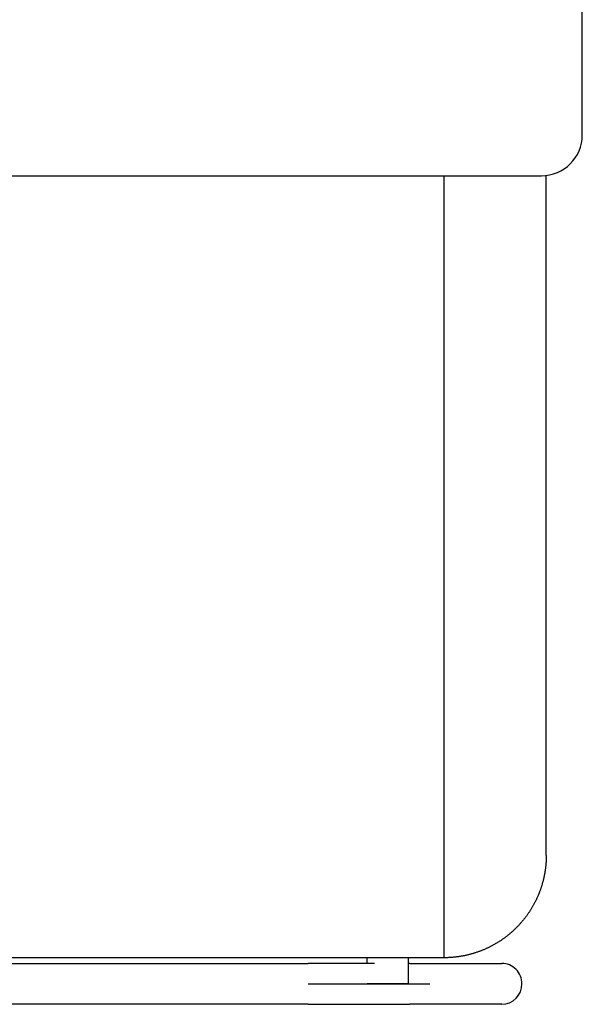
# Model space of a CAD drawing. Header units: metres. Extents: x -1 to 438, y -6 to 53.
# Tile 35 of 149: x 409.587 to 409.862, y 16.16 to 16.641. Entities that reach past the tile are written whole.
import ezdxf

# ---------------------------------------------------------------- set-up
doc = ezdxf.new("R2010")
doc.units = ezdxf.units.M
doc.linetypes.add('CONTINUA', pattern=[0])
doc.layers.add('PA MOBLES ACTUAL', color=7, linetype='CONTINUA', lineweight=25)

msp = doc.modelspace()

# ---------------------------------------------------------------- linework, layer by layer
at = {"layer": 'PA MOBLES ACTUAL', "color": 180, "transparency": 33554687}
for p, q in [((409.86238, 16.58486), (409.86238, 16.84486)), ((409.56238, 16.56486), (409.84238, 16.56486)), ((409.79473, 16.18237), (409.79473, 16.56486)), ((409.84473, 16.23237), (409.84473, 16.56499)), ((409.79473, 16.18237), (409.44473, 16.18237)), ((409.46774, 16.17959), (409.72824, 16.17959)), ((409.75712, 16.17959), (409.75712, 16.18237)), ((409.77712, 16.18237), (409.77712, 16.16959)), ((409.77793, 16.17959), (409.82299, 16.17959)), ((409.72824, 16.16959), (409.78781, 16.16959)), ((409.77712, 16.16959), (409.75712, 16.16959)), ((409.72824, 16.15959), (409.46774, 16.15959)), ((409.82299, 16.15959), (409.77793, 16.15959))]:
    msp.add_line(p, q, dxfattribs=at)
for points in [[(409.84473, 16.23237), (409.84473, 16.23212), (409.84473, 16.23187), (409.84472, 16.23162), (409.84472, 16.23136), (409.84471, 16.23111), (409.84471, 16.23086), (409.8447, 16.2306), (409.84469, 16.23034), (409.84468, 16.23008), (409.84466, 16.22982), (409.84465, 16.22956), (409.84463, 16.2293), (409.84462, 16.22904), (409.8446, 16.22878), (409.84458, 16.22851), (409.84456, 16.22825), (409.84453, 16.22798), (409.84451, 16.22772), (409.84449, 16.22745), (409.84446, 16.22718), (409.84443, 16.22692), (409.8444, 16.22665), (409.84437, 16.22638), (409.84434, 16.22611), (409.8443, 16.22584), (409.84427, 16.22558), (409.84423, 16.22531), (409.84419, 16.22504), (409.84415, 16.22477), (409.84411, 16.2245), (409.84409, 16.22437), (409.84406, 16.22423), (409.84404, 16.22409), (409.84402, 16.22396), (409.84399, 16.22382), (409.84397, 16.22368), (409.84395, 16.22355), (409.84392, 16.22341), (409.8439, 16.22327), (409.84387, 16.22314), (409.84384, 16.223), (409.84382, 16.22287), (409.84379, 16.22273), (409.84377, 16.22259), (409.84374, 16.22246), (409.84371, 16.22232), (409.84368, 16.22219), (409.84365, 16.22205), (409.84363, 16.22192), (409.8436, 16.22178), (409.84357, 16.22165), (409.84354, 16.22151), (409.84351, 16.22138), (409.84348, 16.22125), (409.84345, 16.22111), (409.84342, 16.22098), (409.84338, 16.22085), (409.84335, 16.22071), (409.84332, 16.22058), (409.84329, 16.22045)], [(409.84329, 16.22045), (409.84323, 16.2202), (409.84316, 16.21995), (409.8431, 16.21969), (409.84303, 16.21944), (409.84296, 16.21919), (409.84289, 16.21894), (409.84282, 16.21869), (409.84275, 16.21844), (409.84268, 16.2182), (409.84261, 16.21795), (409.84253, 16.2177), (409.84245, 16.21745), (409.84238, 16.2172), (409.8423, 16.21696), (409.84222, 16.21671), (409.84213, 16.21646), (409.84205, 16.21622), (409.84197, 16.21597), (409.84188, 16.21573), (409.84179, 16.21548), (409.8417, 16.21524), (409.84161, 16.21499), (409.84152, 16.21475), (409.84143, 16.21451), (409.84134, 16.21427), (409.84124, 16.21402), (409.84115, 16.21378), (409.84105, 16.21354), (409.84095, 16.2133), (409.84085, 16.21306), (409.84072, 16.21276), (409.84059, 16.21245), (409.84046, 16.21214), (409.84032, 16.21184), (409.84018, 16.21154), (409.84004, 16.21123), (409.8399, 16.21093), (409.83976, 16.21063), (409.83961, 16.21033), (409.83946, 16.21003), (409.83932, 16.20974), (409.83916, 16.20944), (409.83901, 16.20915), (409.83885, 16.20885), (409.8387, 16.20856), (409.83854, 16.20827), (409.83838, 16.20798), (409.83822, 16.20769), (409.83805, 16.2074), (409.83788, 16.20712), (409.83772, 16.20683), (409.83755, 16.20655), (409.83738, 16.20626), (409.8372, 16.20598), (409.83703, 16.2057), (409.83685, 16.20543), (409.83667, 16.20515), (409.83649, 16.20487), (409.83631, 16.2046), (409.83613, 16.20433), (409.83594, 16.20406), (409.83576, 16.20379), (409.83557, 16.20352), (409.83538, 16.20325), (409.83519, 16.20299), (409.835, 16.20273), (409.8348, 16.20246), (409.83461, 16.2022), (409.83441, 16.20195), (409.83421, 16.20169), (409.83401, 16.20143), (409.83381, 16.20118), (409.83361, 16.20093), (409.83341, 16.20068), (409.8332, 16.20043), (409.833, 16.20018), (409.83279, 16.19994), (409.83258, 16.1997), (409.83237, 16.19946), (409.83216, 16.19922), (409.83195, 16.19898), (409.83173, 16.19874), (409.83152, 16.19851), (409.83131, 16.19827), (409.83109, 16.19804), (409.83087, 16.19781), (409.83065, 16.19759), (409.83043, 16.19736), (409.83021, 16.19714), (409.82999, 16.19692), (409.82977, 16.1967), (409.82955, 16.19648), (409.82933, 16.19627), (409.8291, 16.19605), (409.82887, 16.19584), (409.82864, 16.19562), (409.82841, 16.19541), (409.82818, 16.1952), (409.82794, 16.19499), (409.82771, 16.19478), (409.82747, 16.19457), (409.82723, 16.19437), (409.82698, 16.19416), (409.82674, 16.19396), (409.82649, 16.19375), (409.82625, 16.19355), (409.826, 16.19335), (409.82575, 16.19315), (409.8255, 16.19295), (409.82524, 16.19275), (409.82499, 16.19256), (409.82473, 16.19236), (409.82447, 16.19217), (409.82421, 16.19198), (409.82395, 16.19179), (409.82368, 16.1916), (409.82342, 16.19141), (409.82315, 16.19123), (409.82288, 16.19104), (409.82261, 16.19086), (409.82234, 16.19068), (409.82207, 16.1905), (409.82179, 16.19032), (409.82152, 16.19015), (409.82124, 16.18997), (409.82096, 16.1898), (409.82068, 16.18963), (409.8204, 16.18946), (409.82012, 16.18929), (409.81983, 16.18912), (409.81955, 16.18896), (409.81926, 16.1888), (409.81897, 16.18864), (409.81868, 16.18848), (409.81839, 16.18832), (409.8181, 16.18816), (409.81781, 16.18801), (409.81751, 16.18786), (409.81722, 16.18771), (409.81692, 16.18756), (409.81662, 16.18741), (409.81633, 16.18727), (409.81603, 16.18713), (409.81573, 16.18699), (409.81542, 16.18685), (409.81512, 16.18671), (409.81482, 16.18658), (409.81451, 16.18645), (409.81421, 16.18632), (409.8139, 16.18619), (409.81359, 16.18606), (409.81329, 16.18594), (409.81298, 16.18581), (409.81267, 16.18569), (409.81236, 16.18558), (409.81204, 16.18546), (409.81173, 16.18535), (409.81142, 16.18523), (409.8111, 16.18512), (409.81079, 16.18502), (409.81047, 16.18491), (409.81016, 16.18481), (409.80984, 16.1847), (409.80952, 16.18461), (409.80921, 16.18451), (409.80889, 16.18441), (409.80857, 16.18432), (409.80825, 16.18423), (409.80793, 16.18414), (409.80761, 16.18405), (409.80729, 16.18397), (409.80697, 16.18389), (409.80665, 16.18381), (409.80632, 16.18373), (409.806, 16.18365), (409.80568, 16.18358), (409.80536, 16.18351), (409.80503, 16.18344), (409.80471, 16.18337), (409.80439, 16.18331), (409.80406, 16.18324), (409.80374, 16.18318), (409.80342, 16.18313), (409.80309, 16.18307), (409.80277, 16.18302), (409.80244, 16.18296), (409.80212, 16.18291), (409.8018, 16.18287), (409.80147, 16.18282), (409.80115, 16.18278), (409.80082, 16.18274), (409.8005, 16.1827), (409.80018, 16.18266), (409.79985, 16.18263), (409.79953, 16.1826), (409.79921, 16.18257), (409.79888, 16.18254), (409.79856, 16.18251), (409.79824, 16.18249), (409.79792, 16.18247), (409.7976, 16.18245), (409.79728, 16.18243), (409.79696, 16.18242), (409.79664, 16.1824), (409.79632, 16.18239), (409.796, 16.18238), (409.79568, 16.18237), (409.79536, 16.18237), (409.79505, 16.18237), (409.79473, 16.18237)], [(409.7608, 16.17959), (409.76076, 16.17959), (409.76073, 16.17959), (409.76069, 16.17959), (409.76066, 16.17959), (409.76062, 16.17959), (409.76058, 16.17959), (409.76055, 16.17959), (409.76051, 16.17959), (409.76048, 16.17959), (409.76044, 16.17959), (409.76041, 16.17959), (409.76037, 16.17959), (409.76034, 16.17959), (409.7603, 16.17959), (409.76027, 16.17959), (409.76023, 16.17959), (409.76019, 16.17959), (409.76016, 16.17959), (409.76012, 16.17959), (409.76009, 16.17959), (409.76005, 16.17959), (409.76002, 16.17959), (409.75998, 16.17959), (409.75994, 16.17959), (409.75991, 16.17959), (409.75987, 16.17959), (409.75984, 16.17959), (409.7598, 16.17959), (409.75976, 16.17959), (409.75973, 16.17959), (409.75928, 16.17959), (409.75884, 16.17959), (409.75839, 16.17959), (409.75793, 16.17959), (409.75747, 16.17959), (409.75701, 16.17959), (409.75654, 16.17959), (409.75607, 16.17959), (409.7556, 16.17959), (409.75512, 16.17959), (409.75464, 16.17959), (409.75416, 16.17959), (409.75367, 16.17959), (409.75318, 16.17959), (409.75269, 16.17959), (409.75219, 16.17959), (409.75169, 16.17959), (409.75119, 16.17959), (409.75069, 16.17959), (409.75018, 16.17959), (409.74967, 16.17959), (409.74915, 16.17959), (409.74864, 16.17959), (409.74812, 16.17959), (409.74759, 16.17959), (409.74707, 16.17959), (409.74654, 16.17959), (409.74601, 16.17959), (409.74548, 16.17959), (409.74494, 16.17959), (409.74441, 16.17959), (409.74387, 16.17959), (409.74333, 16.17959), (409.74278, 16.17959), (409.74224, 16.17959), (409.74169, 16.17959), (409.74114, 16.17959), (409.7406, 16.17959), (409.74005, 16.17959), (409.73949, 16.17959), (409.73894, 16.17959), (409.73838, 16.17959), (409.73783, 16.17959), (409.73727, 16.17959), (409.73671, 16.17959), (409.73615, 16.17959), (409.73559, 16.17959), (409.73503, 16.17959), (409.73447, 16.17959), (409.73391, 16.17959), (409.73334, 16.17959), (409.73278, 16.17959), (409.73221, 16.17959), (409.73165, 16.17959), (409.73108, 16.17959), (409.73051, 16.17959), (409.72994, 16.17959), (409.72938, 16.17959), (409.72881, 16.17959), (409.72824, 16.17959)], [(409.77793, 16.17959), (409.77791, 16.17959), (409.77789, 16.17959), (409.77787, 16.17959), (409.77785, 16.17959), (409.77783, 16.17959), (409.77781, 16.17959), (409.77779, 16.17959), (409.77777, 16.17959), (409.77774, 16.17959), (409.77772, 16.17959), (409.77769, 16.17959), (409.77767, 16.17959), (409.77764, 16.17959), (409.77762, 16.17959), (409.77759, 16.17959), (409.77756, 16.17959), (409.77753, 16.17959), (409.77751, 16.17959), (409.77748, 16.17959), (409.77745, 16.17959), (409.77742, 16.17959), (409.77739, 16.17959), (409.77736, 16.17959), (409.77732, 16.17959), (409.77729, 16.17959), (409.77726, 16.17959), (409.77722, 16.17959), (409.77719, 16.17959), (409.77716, 16.17959), (409.77712, 16.17959)], [(409.72824, 16.15959), (409.72889, 16.15959), (409.72954, 16.15959), (409.73019, 16.15959), (409.73084, 16.15959), (409.73149, 16.15959), (409.73213, 16.15959), (409.73278, 16.15959), (409.73343, 16.15959), (409.73407, 16.15959), (409.73471, 16.15959), (409.73536, 16.15959), (409.736, 16.15959), (409.73664, 16.15959), (409.73728, 16.15959), (409.73791, 16.15959), (409.73855, 16.15959), (409.73918, 16.15959), (409.73981, 16.15959), (409.74044, 16.15959), (409.74107, 16.15959), (409.74169, 16.15959), (409.74232, 16.15959), (409.74294, 16.15959), (409.74356, 16.15959), (409.74418, 16.15959), (409.74479, 16.15959), (409.7454, 16.15959), (409.74601, 16.15959), (409.74662, 16.15959), (409.74722, 16.15959), (409.74782, 16.15959), (409.74842, 16.15959), (409.74901, 16.15959), (409.7496, 16.15959), (409.75019, 16.15959), (409.75077, 16.15959), (409.75134, 16.15959), (409.75192, 16.15959), (409.75249, 16.15959), (409.75305, 16.15959), (409.75361, 16.15959), (409.75417, 16.15959), (409.75472, 16.15959), (409.75527, 16.15959), (409.75581, 16.15959), (409.75635, 16.15959), (409.75688, 16.15959), (409.75741, 16.15959), (409.75794, 16.15959), (409.75846, 16.15959), (409.75897, 16.15959), (409.75948, 16.15959), (409.75998, 16.15959), (409.76048, 16.15959), (409.76097, 16.15959), (409.76146, 16.15959), (409.76195, 16.15959), (409.76242, 16.15959), (409.76289, 16.15959), (409.76336, 16.15959), (409.76376, 16.15959), (409.76416, 16.15959), (409.76455, 16.15959), (409.76494, 16.15959), (409.76533, 16.15959), (409.7657, 16.15959), (409.76608, 16.15959), (409.76645, 16.15959), (409.76681, 16.15959), (409.76717, 16.15959), (409.76752, 16.15959), (409.76787, 16.15959), (409.76821, 16.15959), (409.76855, 16.15959), (409.76888, 16.15959), (409.76921, 16.15959), (409.76953, 16.15959), (409.76985, 16.15959), (409.77016, 16.15959), (409.77047, 16.15959), (409.77077, 16.15959), (409.77107, 16.15959), (409.77136, 16.15959), (409.77164, 16.15959), (409.77192, 16.15959), (409.77219, 16.15959), (409.77246, 16.15959), (409.77272, 16.15959), (409.77298, 16.15959), (409.77323, 16.15959), (409.77348, 16.15959), (409.77372, 16.15959), (409.77395, 16.15959), (409.77418, 16.15959), (409.7744, 16.15959), (409.77461, 16.15959), (409.77482, 16.15959), (409.77503, 16.15959), (409.77522, 16.15959), (409.77541, 16.15959), (409.7756, 16.15959), (409.77578, 16.15959), (409.77595, 16.15959), (409.77612, 16.15959), (409.77628, 16.15959), (409.77643, 16.15959), (409.77658, 16.15959), (409.77672, 16.15959), (409.77686, 16.15959), (409.77699, 16.15959), (409.77711, 16.15959), (409.77723, 16.15959), (409.77734, 16.15959), (409.77744, 16.15959), (409.77754, 16.15959), (409.77763, 16.15959), (409.77772, 16.15959), (409.77779, 16.15959), (409.77787, 16.15959), (409.77793, 16.15959)]]:
    msp.add_lwpolyline(points, dxfattribs=at)
msp.add_arc((409.84238, 16.58486), 0.02, 270, 0, dxfattribs=at)
for start_param, end_param in [(1.570796, 3.141593), (0, 1.570796)]:
    msp.add_ellipse((409.82299, 16.16959), major_axis=(0, -0.01), ratio=0.987805, start_param=start_param, end_param=end_param, dxfattribs=at)

doc.saveas('drawing.dxf')
